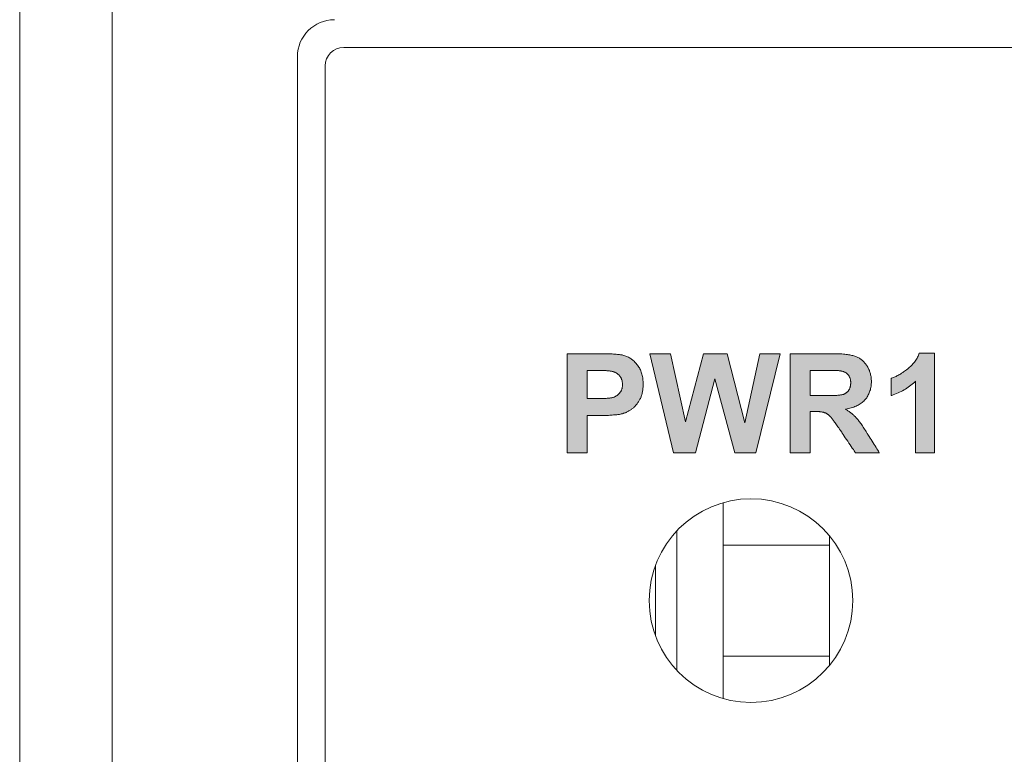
# Model space of a CAD drawing. Header units: millimetres. Extents: x 73 to 355, y 51 to 582.
# Tile 24 of 46: x 73 to 84, y 483 to 491. Entities that reach past the tile are written whole.
import ezdxf

# ---------------------------------------------------------------- set-up
doc = ezdxf.new("R2010")
doc.units = ezdxf.units.MM
doc.layers.add('PRINT', color=7, linetype='Continuous')

msp = doc.modelspace()

# ---------------------------------------------------------------- hatches: boundary and pattern name
at = {"layer": 'PRINT', "lineweight": 0}
h = msp.add_hatch(color=256, dxfattribs=at)
h.dxf.hatch_style = 2
edge = h.paths.add_edge_path()
edge.add_spline(control_points=[(78.931, 486.363), (78.931, 486.363), (78.931, 487.434), (78.931, 487.434), (78.931, 487.434), (79.278, 487.434), (79.278, 487.434), (79.409, 487.434), (79.495, 487.428), (79.535, 487.418), (79.596, 487.402), (79.648, 487.367), (79.689, 487.313), (79.73, 487.259), (79.751, 487.189), (79.751, 487.104), (79.751, 487.038), (79.739, 486.983), (79.715, 486.938), (79.691, 486.894), (79.661, 486.858), (79.624, 486.833), (79.587, 486.807), (79.55, 486.79), (79.512, 486.782), (79.461, 486.772), (79.386, 486.767), (79.288, 486.767), (79.288, 486.767), (79.147, 486.767), (79.147, 486.767), (79.147, 486.767), (79.147, 486.363), (79.147, 486.363), (79.147, 486.363), (78.931, 486.363), (78.931, 486.363)], knot_values=[0, 0, 0, 0, 1, 1, 1, 2, 2, 2, 3, 3, 3, 4, 4, 4, 5, 5, 5, 6, 6, 6, 7, 7, 7, 8, 8, 8, 9, 9, 9, 10, 10, 10, 11, 11, 11, 12, 12, 12, 12], degree=3, periodic=0)
edge = h.paths.add_edge_path()
edge.add_spline(control_points=[(79.147, 487.252), (79.147, 487.252), (79.147, 486.949), (79.147, 486.949), (79.147, 486.949), (79.265, 486.949), (79.265, 486.949), (79.35, 486.949), (79.408, 486.954), (79.436, 486.965), (79.465, 486.977), (79.487, 486.994), (79.504, 487.018), (79.52, 487.042), (79.528, 487.07), (79.528, 487.101), (79.528, 487.14), (79.517, 487.172), (79.494, 487.198), (79.471, 487.223), (79.442, 487.239), (79.407, 487.245), (79.381, 487.25), (79.329, 487.252), (79.251, 487.252), (79.251, 487.252), (79.147, 487.252), (79.147, 487.252)], knot_values=[0, 0, 0, 0, 1, 1, 1, 2, 2, 2, 3, 3, 3, 4, 4, 4, 5, 5, 5, 6, 6, 6, 7, 7, 7, 8, 8, 8, 9, 9, 9, 9], degree=3, periodic=0)
h = msp.add_hatch(color=256, dxfattribs=at)
h.dxf.hatch_style = 2
h.paths.add_polyline_path([(80.08, 486.363), (79.825, 487.434), (80.046, 487.434), (80.207, 486.698), (80.403, 487.434), (80.66, 487.434), (80.848, 486.686), (81.012, 487.434), (81.23, 487.434), (80.97, 486.363), (80.741, 486.363), (80.527, 487.163), (80.315, 486.363)])
h = msp.add_hatch(color=256, dxfattribs=at)
h.dxf.hatch_style = 2
edge = h.paths.add_edge_path()
edge.add_spline(control_points=[(81.341, 486.363), (81.341, 486.363), (81.341, 487.434), (81.341, 487.434), (81.341, 487.434), (81.796, 487.434), (81.796, 487.434), (81.91, 487.434), (81.994, 487.424), (82.045, 487.405), (82.097, 487.386), (82.139, 487.351), (82.17, 487.302), (82.201, 487.253), (82.217, 487.197), (82.217, 487.134), (82.217, 487.053), (82.193, 486.987), (82.146, 486.934), (82.099, 486.882), (82.028, 486.849), (81.934, 486.835), (81.981, 486.808), (82.019, 486.778), (82.05, 486.746), (82.08, 486.713), (82.121, 486.655), (82.173, 486.572), (82.173, 486.572), (82.304, 486.363), (82.304, 486.363), (82.304, 486.363), (82.045, 486.363), (82.045, 486.363), (82.045, 486.363), (81.889, 486.596), (81.889, 486.596), (81.833, 486.679), (81.795, 486.732), (81.775, 486.753), (81.754, 486.775), (81.733, 486.79), (81.71, 486.798), (81.687, 486.806), (81.651, 486.81), (81.601, 486.81), (81.601, 486.81), (81.557, 486.81), (81.557, 486.81), (81.557, 486.81), (81.557, 486.363), (81.557, 486.363), (81.557, 486.363), (81.341, 486.363), (81.341, 486.363)], knot_values=[0, 0, 0, 0, 1, 1, 1, 2, 2, 2, 3, 3, 3, 4, 4, 4, 5, 5, 5, 6, 6, 6, 7, 7, 7, 8, 8, 8, 9, 9, 9, 10, 10, 10, 11, 11, 11, 12, 12, 12, 13, 13, 13, 14, 14, 14, 15, 15, 15, 16, 16, 16, 17, 17, 17, 18, 18, 18, 18], degree=3, periodic=0)
edge = h.paths.add_edge_path()
edge.add_spline(control_points=[(81.557, 486.981), (81.557, 486.981), (81.717, 486.981), (81.717, 486.981), (81.821, 486.981), (81.886, 486.985), (81.911, 486.994), (81.937, 487.003), (81.957, 487.018), (81.972, 487.039), (81.987, 487.061), (81.994, 487.088), (81.994, 487.12), (81.994, 487.156), (81.984, 487.185), (81.965, 487.207), (81.946, 487.229), (81.919, 487.243), (81.884, 487.249), (81.866, 487.251), (81.814, 487.252), (81.726, 487.252), (81.726, 487.252), (81.557, 487.252), (81.557, 487.252), (81.557, 487.252), (81.557, 486.981), (81.557, 486.981)], knot_values=[0, 0, 0, 0, 1, 1, 1, 2, 2, 2, 3, 3, 3, 4, 4, 4, 5, 5, 5, 6, 6, 6, 7, 7, 7, 8, 8, 8, 9, 9, 9, 9], degree=3, periodic=0)
h = msp.add_hatch(color=256, dxfattribs=at)
h.dxf.hatch_style = 2
edge = h.paths.add_edge_path()
edge.add_spline(control_points=[(82.9, 486.363), (82.9, 486.363), (82.695, 486.363), (82.695, 486.363), (82.695, 486.363), (82.695, 487.136), (82.695, 487.136), (82.62, 487.066), (82.532, 487.014), (82.43, 486.981), (82.43, 486.981), (82.43, 487.167), (82.43, 487.167), (82.483, 487.185), (82.542, 487.218), (82.604, 487.267), (82.667, 487.316), (82.71, 487.373), (82.734, 487.438), (82.734, 487.438), (82.9, 487.438), (82.9, 487.438), (82.9, 487.438), (82.9, 486.363), (82.9, 486.363)], knot_values=[0, 0, 0, 0, 1, 1, 1, 2, 2, 2, 3, 3, 3, 4, 4, 4, 5, 5, 5, 6, 6, 6, 7, 7, 7, 8, 8, 8, 8], degree=3, periodic=0)

# ---------------------------------------------------------------- linework, layer by layer
at = {"color": 7, "linetype": 'Continuous', "lineweight": 0}
for p, q in [((73.016, 379.042), (73.016, 494.042)), ((74.016, 494.042), (74.016, 379.042)), ((76.516, 490.742), (97.516, 490.742)), ((76.016, 382.442), (76.016, 490.642)), ((76.316, 382.542), (76.316, 490.542)), ((80.616, 483.711), (80.616, 485.823)), ((80.616, 483.711), (80.616, 485.823)), ((80.616, 483.711), (80.616, 485.823)), ((80.116, 484.015), (80.116, 485.518)), ((81.766, 485.367), (81.766, 485.46)), ((81.766, 485.367), (80.616, 485.367)), ((81.766, 484.167), (81.766, 485.367)), ((79.884, 484.392), (79.884, 485.142)), ((81.766, 484.167), (80.616, 484.167)), ((81.766, 484.074), (81.766, 484.167))]:
    msp.add_line(p, q, dxfattribs=at)
for centre, radius, start, end in [((76.416, 490.642), 0.4, 90, 180), ((76.516, 490.542), 0.2, 90, 180), ((80.916, 484.767), 1.1, 90, 270), ((80.916, 484.767), 1.1, 270, 90)]:
    msp.add_arc(centre, radius, start, end, dxfattribs=at)
at = {"layer": 'PRINT', "lineweight": 0}
for points in [[(78.931, 486.363), (78.931, 486.373), (78.931, 486.402), (78.931, 486.447), (78.931, 486.506), (78.931, 486.577), (78.931, 486.657), (78.931, 486.743), (78.931, 486.833), (78.931, 486.925), (78.931, 487.017), (78.931, 487.105), (78.931, 487.187), (78.931, 487.262), (78.931, 487.326), (78.931, 487.378), (78.931, 487.414), (78.931, 487.432), (78.932, 487.434), (78.939, 487.434), (78.951, 487.434), (78.969, 487.434), (78.99, 487.434), (79.015, 487.434), (79.042, 487.434), (79.071, 487.434), (79.101, 487.434), (79.13, 487.434), (79.159, 487.434), (79.187, 487.434), (79.212, 487.434), (79.235, 487.434), (79.253, 487.434), (79.267, 487.434), (79.275, 487.434), (79.281, 487.434), (79.303, 487.434), (79.325, 487.433), (79.345, 487.433), (79.364, 487.433), (79.383, 487.432), (79.4, 487.432), (79.417, 487.431), (79.432, 487.43), (79.447, 487.429), (79.461, 487.428), (79.474, 487.427), (79.486, 487.426), (79.497, 487.424), (79.508, 487.423), (79.517, 487.421), (79.526, 487.42), (79.533, 487.418), (79.543, 487.415), (79.553, 487.412), (79.563, 487.409), (79.573, 487.405), (79.583, 487.4), (79.592, 487.395), (79.602, 487.39), (79.611, 487.385), (79.62, 487.379), (79.628, 487.373), (79.637, 487.366), (79.645, 487.359), (79.654, 487.352), (79.661, 487.344), (79.669, 487.336), (79.677, 487.328), (79.684, 487.319), (79.691, 487.31), (79.698, 487.3), (79.704, 487.29), (79.71, 487.28), (79.716, 487.27), (79.721, 487.259), (79.726, 487.248), (79.73, 487.236), (79.734, 487.225), (79.738, 487.213), (79.741, 487.2), (79.743, 487.188), (79.746, 487.175), (79.748, 487.162), (79.749, 487.148), (79.75, 487.134), (79.751, 487.12), (79.751, 487.106), (79.751, 487.094), (79.751, 487.083), (79.75, 487.072), (79.749, 487.061), (79.748, 487.051), (79.747, 487.041), (79.745, 487.031), (79.744, 487.021), (79.742, 487.011), (79.739, 487.002), (79.737, 486.993), (79.734, 486.984), (79.731, 486.975), (79.728, 486.967), (79.725, 486.958), (79.721, 486.95), (79.717, 486.942), (79.713, 486.935), (79.709, 486.927), (79.705, 486.92), (79.7, 486.913), (79.695, 486.906), (79.691, 486.899), (79.686, 486.892), (79.681, 486.886), (79.676, 486.88), (79.67, 486.874), (79.665, 486.868), (79.66, 486.862), (79.654, 486.857), (79.648, 486.852), (79.642, 486.847), (79.636, 486.842), (79.63, 486.837), (79.624, 486.833), (79.617, 486.828), (79.611, 486.824), (79.605, 486.82), (79.598, 486.816), (79.592, 486.813), (79.586, 486.809), (79.579, 486.806), (79.573, 486.803), (79.566, 486.8), (79.56, 486.797), (79.553, 486.795), (79.547, 486.792), (79.54, 486.79), (79.534, 486.788), (79.527, 486.786), (79.521, 486.784), (79.514, 486.783), (79.506, 486.781), (79.497, 486.779), (79.487, 486.778), (79.476, 486.776), (79.466, 486.775), (79.454, 486.774), (79.443, 486.773), (79.431, 486.772), (79.418, 486.771), (79.405, 486.77), (79.391, 486.769), (79.377, 486.768), (79.363, 486.768), (79.348, 486.768), (79.333, 486.767), (79.317, 486.767), (79.3, 486.767), (79.288, 486.767), (79.286, 486.767), (79.281, 486.767), (79.275, 486.767), (79.267, 486.767), (79.257, 486.767), (79.246, 486.767), (79.235, 486.767), (79.223, 486.767), (79.211, 486.767), (79.199, 486.767), (79.187, 486.767), (79.177, 486.767), (79.167, 486.767), (79.159, 486.767), (79.153, 486.767), (79.149, 486.767), (79.147, 486.767), (79.147, 486.764), (79.147, 486.754), (79.147, 486.738), (79.147, 486.717), (79.147, 486.691), (79.147, 486.661), (79.147, 486.629), (79.147, 486.595), (79.147, 486.561), (79.147, 486.526), (79.147, 486.492), (79.147, 486.461), (79.147, 486.432), (79.147, 486.407), (79.147, 486.387), (79.147, 486.372), (79.147, 486.364), (79.147, 486.363), (79.143, 486.363), (79.136, 486.363), (79.125, 486.363), (79.112, 486.363), (79.097, 486.363), (79.081, 486.363), (79.063, 486.363), (79.044, 486.363), (79.026, 486.363), (79.008, 486.363), (78.99, 486.363), (78.974, 486.363), (78.96, 486.363), (78.948, 486.363), (78.939, 486.363), (78.933, 486.363)], [(81.341, 486.363), (81.341, 486.373), (81.341, 486.401), (81.341, 486.446), (81.341, 486.504), (81.341, 486.573), (81.341, 486.651), (81.341, 486.736), (81.341, 486.825), (81.341, 486.916), (81.341, 487.007), (81.341, 487.094), (81.341, 487.177), (81.341, 487.252), (81.341, 487.317), (81.341, 487.37), (81.341, 487.408), (81.341, 487.43), (81.342, 487.434), (81.349, 487.434), (81.364, 487.434), (81.385, 487.434), (81.412, 487.434), (81.443, 487.434), (81.477, 487.434), (81.514, 487.434), (81.552, 487.434), (81.591, 487.434), (81.629, 487.434), (81.666, 487.434), (81.7, 487.434), (81.73, 487.434), (81.756, 487.434), (81.776, 487.434), (81.79, 487.434), (81.796, 487.434), (81.811, 487.434), (81.83, 487.433), (81.848, 487.433), (81.865, 487.432), (81.882, 487.432), (81.899, 487.431), (81.914, 487.429), (81.929, 487.428), (81.944, 487.426), (81.958, 487.425), (81.971, 487.423), (81.984, 487.421), (81.996, 487.418), (82.007, 487.416), (82.018, 487.413), (82.028, 487.41), (82.038, 487.407), (82.047, 487.404), (82.056, 487.401), (82.064, 487.397), (82.072, 487.393), (82.081, 487.389), (82.088, 487.384), (82.096, 487.379), (82.104, 487.374), (82.111, 487.368), (82.118, 487.363), (82.125, 487.357), (82.132, 487.35), (82.138, 487.344), (82.144, 487.337), (82.151, 487.329), (82.156, 487.322), (82.162, 487.314), (82.168, 487.306), (82.173, 487.298), (82.178, 487.289), (82.183, 487.28), (82.187, 487.272), (82.191, 487.263), (82.195, 487.254), (82.198, 487.244), (82.202, 487.235), (82.204, 487.226), (82.207, 487.216), (82.209, 487.206), (82.211, 487.196), (82.213, 487.186), (82.214, 487.176), (82.215, 487.166), (82.216, 487.155), (82.217, 487.145), (82.217, 487.134), (82.217, 487.121), (82.216, 487.107), (82.215, 487.094), (82.213, 487.082), (82.211, 487.069), (82.209, 487.057), (82.206, 487.045), (82.202, 487.033), (82.198, 487.022), (82.194, 487.011), (82.189, 487), (82.184, 486.989), (82.178, 486.979), (82.172, 486.969), (82.166, 486.959), (82.159, 486.95), (82.151, 486.94), (82.143, 486.931), (82.135, 486.923), (82.126, 486.915), (82.117, 486.907), (82.107, 486.899), (82.097, 486.892), (82.086, 486.885), (82.075, 486.879), (82.063, 486.873), (82.051, 486.867), (82.039, 486.862), (82.026, 486.857), (82.012, 486.853), (81.998, 486.849), (81.984, 486.845), (81.969, 486.842), (81.954, 486.839), (81.939, 486.836), (81.94, 486.832), (81.948, 486.827), (81.955, 486.823), (81.963, 486.818), (81.97, 486.813), (81.977, 486.808), (81.984, 486.803), (81.991, 486.798), (81.998, 486.793), (82.004, 486.788), (82.01, 486.783), (82.017, 486.777), (82.023, 486.772), (82.029, 486.767), (82.034, 486.761), (82.04, 486.756), (82.045, 486.751), (82.05, 486.745), (82.056, 486.739), (82.061, 486.733), (82.067, 486.726), (82.073, 486.719), (82.079, 486.711), (82.085, 486.702), (82.092, 486.694), (82.099, 486.684), (82.106, 486.675), (82.113, 486.664), (82.12, 486.654), (82.128, 486.642), (82.135, 486.631), (82.143, 486.618), (82.152, 486.606), (82.16, 486.593), (82.169, 486.579), (82.173, 486.571), (82.176, 486.568), (82.18, 486.56), (82.186, 486.55), (82.194, 486.538), (82.203, 486.523), (82.213, 486.507), (82.224, 486.49), (82.235, 486.473), (82.246, 486.455), (82.257, 486.438), (82.267, 486.421), (82.277, 486.406), (82.286, 486.392), (82.293, 486.38), (82.298, 486.371), (82.302, 486.365), (82.304, 486.363), (82.302, 486.363), (82.295, 486.363), (82.285, 486.363), (82.271, 486.363), (82.255, 486.363), (82.236, 486.363), (82.216, 486.363), (82.194, 486.363), (82.172, 486.363), (82.151, 486.363), (82.129, 486.363), (82.109, 486.363), (82.091, 486.363), (82.075, 486.363), (82.062, 486.363), (82.052, 486.363), (82.046, 486.363), (82.045, 486.363), (82.043, 486.366), (82.038, 486.374), (82.031, 486.384), (82.022, 486.398), (82.011, 486.413), (82, 486.431), (81.987, 486.449), (81.974, 486.469), (81.961, 486.489), (81.948, 486.508), (81.935, 486.527), (81.923, 486.545), (81.913, 486.561), (81.903, 486.574), (81.896, 486.585), (81.891, 486.592), (81.889, 486.596), (81.883, 486.605), (81.873, 486.619), (81.865, 486.632), (81.856, 486.644), (81.848, 486.656), (81.841, 486.667), (81.833, 486.677), (81.826, 486.687), (81.82, 486.696), (81.813, 486.705), (81.807, 486.713), (81.802, 486.721), (81.796, 486.728), (81.791, 486.734), (81.787, 486.74), (81.782, 486.745), (81.778, 486.75), (81.775, 486.754), (81.771, 486.757), (81.768, 486.761), (81.764, 486.764), (81.761, 486.767), (81.757, 486.77), (81.753, 486.773), (81.75, 486.776), (81.746, 486.779), (81.742, 486.781), (81.739, 486.784), (81.735, 486.786), (81.731, 486.788), (81.727, 486.79), (81.724, 486.792), (81.72, 486.794), (81.716, 486.796), (81.712, 486.797), (81.708, 486.798), (81.704, 486.8), (81.7, 486.801), (81.695, 486.802), (81.69, 486.803), (81.685, 486.804), (81.679, 486.805), (81.674, 486.806), (81.668, 486.807), (81.661, 486.807), (81.655, 486.808), (81.648, 486.808), (81.641, 486.809), (81.634, 486.809), (81.627, 486.81), (81.619, 486.81), (81.611, 486.81), (81.602, 486.81), (81.601, 486.81), (81.6, 486.81), (81.598, 486.81), (81.596, 486.81), (81.593, 486.81), (81.59, 486.81), (81.586, 486.81), (81.583, 486.81), (81.579, 486.81), (81.575, 486.81), (81.572, 486.81), (81.568, 486.81), (81.565, 486.81), (81.562, 486.81), (81.56, 486.81), (81.558, 486.81), (81.557, 486.81), (81.557, 486.81), (81.557, 486.804), (81.557, 486.79), (81.557, 486.771), (81.557, 486.745), (81.557, 486.715), (81.557, 486.682), (81.557, 486.646), (81.557, 486.609), (81.557, 486.571), (81.557, 486.533), (81.557, 486.497), (81.557, 486.463), (81.557, 486.432), (81.557, 486.406), (81.557, 486.385), (81.557, 486.371), (81.557, 486.364), (81.556, 486.363), (81.552, 486.363), (81.544, 486.363), (81.534, 486.363), (81.521, 486.363), (81.505, 486.363), (81.489, 486.363), (81.471, 486.363), (81.453, 486.363), (81.434, 486.363), (81.416, 486.363), (81.399, 486.363), (81.383, 486.363), (81.369, 486.363), (81.358, 486.363), (81.349, 486.363), (81.343, 486.363)], [(82.9, 486.363), (82.898, 486.363), (82.893, 486.363), (82.884, 486.363), (82.872, 486.363), (82.858, 486.363), (82.842, 486.363), (82.825, 486.363), (82.808, 486.363), (82.79, 486.363), (82.772, 486.363), (82.755, 486.363), (82.739, 486.363), (82.725, 486.363), (82.713, 486.363), (82.704, 486.363), (82.697, 486.363), (82.695, 486.363), (82.695, 486.369), (82.695, 486.389), (82.695, 486.421), (82.695, 486.464), (82.695, 486.515), (82.695, 486.574), (82.695, 486.637), (82.695, 486.703), (82.695, 486.771), (82.695, 486.838), (82.695, 486.903), (82.695, 486.963), (82.695, 487.017), (82.695, 487.063), (82.695, 487.1), (82.695, 487.125), (82.695, 487.136), (82.685, 487.127), (82.672, 487.115), (82.658, 487.104), (82.644, 487.093), (82.629, 487.082), (82.615, 487.072), (82.6, 487.062), (82.585, 487.052), (82.57, 487.043), (82.554, 487.034), (82.538, 487.026), (82.522, 487.018), (82.505, 487.01), (82.489, 487.003), (82.471, 486.996), (82.454, 486.989), (82.437, 486.983), (82.43, 486.982), (82.43, 486.986), (82.43, 486.993), (82.43, 487.002), (82.43, 487.014), (82.43, 487.028), (82.43, 487.043), (82.43, 487.059), (82.43, 487.075), (82.43, 487.091), (82.43, 487.107), (82.43, 487.122), (82.43, 487.135), (82.43, 487.147), (82.43, 487.156), (82.43, 487.163), (82.43, 487.167), (82.435, 487.169), (82.444, 487.172), (82.454, 487.176), (82.463, 487.18), (82.473, 487.184), (82.483, 487.189), (82.493, 487.194), (82.503, 487.199), (82.513, 487.205), (82.523, 487.211), (82.534, 487.217), (82.544, 487.224), (82.555, 487.231), (82.565, 487.238), (82.576, 487.245), (82.587, 487.253), (82.598, 487.261), (82.609, 487.27), (82.619, 487.279), (82.629, 487.288), (82.639, 487.297), (82.649, 487.306), (82.658, 487.315), (82.666, 487.325), (82.675, 487.335), (82.682, 487.344), (82.69, 487.354), (82.697, 487.365), (82.704, 487.375), (82.71, 487.386), (82.716, 487.396), (82.721, 487.407), (82.726, 487.418), (82.731, 487.43), (82.734, 487.438), (82.736, 487.438), (82.742, 487.438), (82.749, 487.438), (82.759, 487.438), (82.771, 487.438), (82.784, 487.438), (82.798, 487.438), (82.812, 487.438), (82.827, 487.438), (82.841, 487.438), (82.855, 487.438), (82.867, 487.438), (82.879, 487.438), (82.888, 487.438), (82.895, 487.438), (82.899, 487.438), (82.9, 487.438), (82.9, 487.425), (82.9, 487.393), (82.9, 487.344), (82.9, 487.281), (82.9, 487.207), (82.9, 487.124), (82.9, 487.035), (82.9, 486.942), (82.9, 486.848), (82.9, 486.755), (82.9, 486.666), (82.9, 486.584), (82.9, 486.512), (82.9, 486.45), (82.9, 486.404), (82.9, 486.374)], [(79.147, 487.252), (79.147, 487.249), (79.147, 487.241), (79.147, 487.228), (79.147, 487.211), (79.147, 487.191), (79.147, 487.168), (79.147, 487.143), (79.147, 487.117), (79.147, 487.09), (79.147, 487.064), (79.147, 487.039), (79.147, 487.016), (79.147, 486.995), (79.147, 486.977), (79.147, 486.963), (79.147, 486.953), (79.147, 486.949), (79.148, 486.949), (79.15, 486.949), (79.155, 486.949), (79.162, 486.949), (79.169, 486.949), (79.178, 486.949), (79.187, 486.949), (79.198, 486.949), (79.208, 486.949), (79.218, 486.949), (79.228, 486.949), (79.237, 486.949), (79.246, 486.949), (79.253, 486.949), (79.259, 486.949), (79.263, 486.949), (79.265, 486.949), (79.273, 486.949), (79.288, 486.949), (79.301, 486.949), (79.314, 486.949), (79.327, 486.95), (79.339, 486.95), (79.35, 486.951), (79.361, 486.952), (79.371, 486.953), (79.381, 486.954), (79.39, 486.955), (79.399, 486.956), (79.407, 486.958), (79.414, 486.959), (79.421, 486.961), (79.427, 486.962), (79.433, 486.964), (79.438, 486.966), (79.443, 486.968), (79.448, 486.97), (79.452, 486.973), (79.457, 486.975), (79.461, 486.978), (79.465, 486.98), (79.47, 486.983), (79.474, 486.986), (79.477, 486.989), (79.481, 486.992), (79.485, 486.996), (79.488, 486.999), (79.492, 487.003), (79.495, 487.007), (79.498, 487.01), (79.501, 487.014), (79.504, 487.019), (79.507, 487.023), (79.509, 487.027), (79.512, 487.031), (79.514, 487.036), (79.516, 487.04), (79.518, 487.045), (79.52, 487.05), (79.521, 487.054), (79.523, 487.059), (79.524, 487.064), (79.525, 487.069), (79.526, 487.074), (79.527, 487.079), (79.527, 487.085), (79.528, 487.09), (79.528, 487.095), (79.528, 487.101), (79.528, 487.107), (79.528, 487.114), (79.527, 487.12), (79.526, 487.127), (79.525, 487.133), (79.524, 487.139), (79.523, 487.145), (79.521, 487.151), (79.519, 487.156), (79.517, 487.162), (79.515, 487.167), (79.512, 487.172), (79.509, 487.177), (79.506, 487.182), (79.503, 487.187), (79.499, 487.192), (79.495, 487.196), (79.491, 487.201), (79.487, 487.205), (79.483, 487.209), (79.478, 487.213), (79.474, 487.216), (79.469, 487.22), (79.465, 487.223), (79.46, 487.226), (79.455, 487.229), (79.45, 487.231), (79.444, 487.234), (79.439, 487.236), (79.434, 487.238), (79.428, 487.24), (79.422, 487.242), (79.416, 487.243), (79.41, 487.244), (79.405, 487.246), (79.4, 487.246), (79.394, 487.247), (79.388, 487.248), (79.382, 487.248), (79.375, 487.249), (79.367, 487.25), (79.359, 487.25), (79.35, 487.251), (79.341, 487.251), (79.331, 487.251), (79.321, 487.252), (79.31, 487.252), (79.299, 487.252), (79.287, 487.252), (79.275, 487.252), (79.262, 487.252), (79.251, 487.252), (79.25, 487.252), (79.247, 487.252), (79.242, 487.252), (79.236, 487.252), (79.228, 487.252), (79.22, 487.252), (79.212, 487.252), (79.203, 487.252), (79.194, 487.252), (79.185, 487.252), (79.176, 487.252), (79.168, 487.252), (79.161, 487.252), (79.155, 487.252), (79.151, 487.252), (79.148, 487.252)], [(81.557, 486.981), (81.559, 486.981), (81.563, 486.981), (81.57, 486.981), (81.579, 486.981), (81.59, 486.981), (81.602, 486.981), (81.615, 486.981), (81.629, 486.981), (81.643, 486.981), (81.656, 486.981), (81.67, 486.981), (81.682, 486.981), (81.693, 486.981), (81.703, 486.981), (81.71, 486.981), (81.715, 486.981), (81.717, 486.981), (81.731, 486.981), (81.748, 486.981), (81.764, 486.981), (81.78, 486.981), (81.795, 486.982), (81.808, 486.982), (81.822, 486.983), (81.834, 486.984), (81.845, 486.984), (81.856, 486.985), (81.866, 486.986), (81.875, 486.987), (81.884, 486.988), (81.891, 486.989), (81.898, 486.99), (81.904, 486.992), (81.909, 486.993), (81.914, 486.995), (81.918, 486.996), (81.923, 486.998), (81.927, 487), (81.931, 487.002), (81.935, 487.004), (81.938, 487.007), (81.942, 487.009), (81.946, 487.012), (81.949, 487.014), (81.953, 487.017), (81.956, 487.02), (81.959, 487.023), (81.962, 487.026), (81.965, 487.03), (81.968, 487.033), (81.97, 487.037), (81.973, 487.04), (81.975, 487.044), (81.978, 487.048), (81.98, 487.052), (81.982, 487.056), (81.984, 487.061), (81.985, 487.065), (81.987, 487.07), (81.988, 487.074), (81.989, 487.079), (81.99, 487.084), (81.991, 487.089), (81.992, 487.094), (81.993, 487.099), (81.993, 487.104), (81.994, 487.109), (81.994, 487.115), (81.994, 487.12), (81.994, 487.126), (81.994, 487.133), (81.993, 487.138), (81.992, 487.144), (81.991, 487.15), (81.99, 487.155), (81.989, 487.161), (81.988, 487.166), (81.986, 487.171), (81.984, 487.176), (81.982, 487.181), (81.98, 487.185), (81.977, 487.19), (81.975, 487.194), (81.972, 487.198), (81.969, 487.202), (81.966, 487.206), (81.962, 487.21), (81.959, 487.214), (81.955, 487.217), (81.951, 487.221), (81.947, 487.224), (81.943, 487.227), (81.938, 487.23), (81.934, 487.232), (81.929, 487.235), (81.924, 487.237), (81.919, 487.239), (81.914, 487.241), (81.909, 487.243), (81.903, 487.245), (81.897, 487.246), (81.892, 487.247), (81.886, 487.249), (81.882, 487.249), (81.878, 487.25), (81.873, 487.25), (81.868, 487.25), (81.862, 487.251), (81.855, 487.251), (81.848, 487.251), (81.839, 487.251), (81.831, 487.252), (81.821, 487.252), (81.811, 487.252), (81.8, 487.252), (81.788, 487.252), (81.776, 487.252), (81.763, 487.252), (81.749, 487.252), (81.734, 487.252), (81.726, 487.252), (81.723, 487.252), (81.717, 487.252), (81.708, 487.252), (81.698, 487.252), (81.686, 487.252), (81.673, 487.252), (81.659, 487.252), (81.644, 487.252), (81.629, 487.252), (81.615, 487.252), (81.601, 487.252), (81.589, 487.252), (81.578, 487.252), (81.569, 487.252), (81.562, 487.252), (81.558, 487.252), (81.557, 487.252), (81.557, 487.249), (81.557, 487.24), (81.557, 487.227), (81.557, 487.211), (81.557, 487.193), (81.557, 487.172), (81.557, 487.149), (81.557, 487.126), (81.557, 487.102), (81.557, 487.079), (81.557, 487.057), (81.557, 487.036), (81.557, 487.018), (81.557, 487.003), (81.557, 486.991), (81.557, 486.983)]]:
    msp.add_lwpolyline(points, close=True, dxfattribs=at)
msp.add_lwpolyline([(80.08, 486.363), (79.825, 487.434), (80.046, 487.434), (80.207, 486.698), (80.403, 487.434), (80.66, 487.434), (80.848, 486.686), (81.012, 487.434), (81.23, 487.434), (80.97, 486.363), (80.741, 486.363), (80.527, 487.163), (80.315, 486.363), (80.08, 486.363)], dxfattribs=at)

doc.saveas('drawing.dxf')
